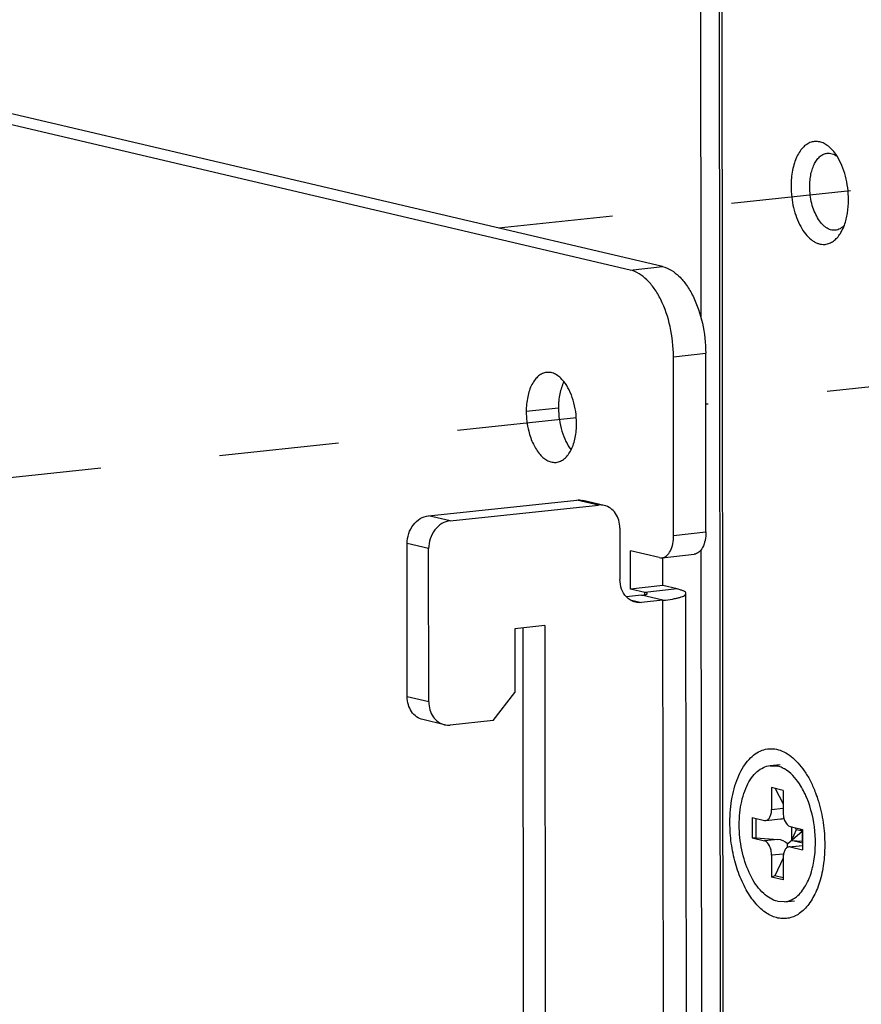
# Model space of a CAD drawing. Header units: millimetres. Extents: x 0 to 2731, y -3524 to -2222.
# Tile 188 of 221: x 1925 to 1957, y -2546 to -2508. Entities that reach past the tile are written whole.
import ezdxf

# ---------------------------------------------------------------- set-up
doc = ezdxf.new("R2010")
doc.units = ezdxf.units.MM
doc.header["$LTSCALE"] = 46.255
doc.linetypes.add('DASHED', pattern=[0.2, 0.1, -0.1])
doc.layers.add('00_COMPONENTS', color=7, linetype='CONTINUOUS')
doc.layers.add('50_ALL_DETAILS', color=7, linetype='CONTINUOUS')

msp = doc.modelspace()

# ---------------------------------------------------------------- linework, layer by layer
at = {"layer": '00_COMPONENTS', "color": 7}
for p, q in [((1951.081, -2448.928), (1951.153, -2519.472)), ((1951.813, -2458.972), (1951.973, -2615.987)), ((1951.925, -2459.295), (1952.084, -2615.717)), ((1948.429, -2517.674), (1920.08, -2511.024)), ((1949.676, -2517.542), (1921.326, -2510.892)), ((1950.107, -2527.941), (1950.1, -2521.028)), ((1951.354, -2527.808), (1951.347, -2520.896)), ((1940.626, -2527.183), (1946.362, -2526.573)), ((1941.46, -2527.379), (1947.196, -2526.769)), ((1947.425, -2526.783), (1946.592, -2526.587)), ((1948.028, -2527.668), (1948.03, -2529.643)), ((1939.802, -2534.184), (1939.796, -2528.259)), ((1940.636, -2534.38), (1940.63, -2528.455)), ((1948.442, -2530.018), (1948.44, -2528.537)), ((1949.552, -2528.798), (1948.44, -2528.537)), ((1949.657, -2528.805), (1950.904, -2528.672)), ((1951.162, -2528.509), (1951.202, -2567.505)), ((1949.689, -2529.886), (1949.688, -2528.805)), ((1949.689, -2529.886), (1948.442, -2530.018)), ((1948.998, -2530.149), (1948.442, -2530.018)), ((1950.245, -2530.016), (1949.689, -2529.886)), ((1950.618, -2565.741), (1950.582, -2530.191)), ((1948.86, -2530.258), (1948.281, -2530.32)), ((1949.694, -2530.454), (1948.863, -2530.542)), ((1945.122, -2531.434), (1943.959, -2531.557)), ((1943.959, -2531.557), (1943.961, -2534.026)), ((1944.327, -2569.257), (1944.289, -2531.522)), ((1945.122, -2531.434), (1945.161, -2569.453)), ((1943.131, -2535.102), (1943.961, -2534.026)), ((1941.239, -2535.265), (1940.405, -2535.069)), ((1943.131, -2535.102), (1941.468, -2535.279)), ((1953.838, -2536.847), (1954.225, -2536.806)), ((1953.839, -2536.853), (1954.116, -2536.866)), ((1953.894, -2537.702), (1953.895, -2538.542)), ((1954.339, -2537.807), (1953.894, -2537.702)), ((1954.033, -2537.735), (1954.34, -2538.331)), ((1954.339, -2537.807), (1954.34, -2538.646)), ((1953.145, -2538.859), (1953.146, -2539.649)), ((1953.145, -2538.859), (1953.618, -2538.97)), ((1953.29, -2538.893), (1953.29, -2539.639)), ((1953.618, -2538.97), (1953.67, -2538.973)), ((1953.67, -2538.974), (1954.239, -2538.913)), ((1954.509, -2539.877), (1955.074, -2539.381)), ((1954.618, -2539.205), (1955.091, -2539.316)), ((1954.66, -2539.205), (1954.66, -2539.744)), ((1954.852, -2539.329), (1954.66, -2539.744)), ((1954.812, -2539.25), (1954.852, -2539.329)), ((1955.091, -2539.385), (1954.852, -2539.329)), ((1955.074, -2539.381), (1954.987, -2539.292)), ((1955.074, -2539.381), (1955.081, -2539.315)), ((1955.074, -2539.381), (1955.091, -2539.635)), ((1955.074, -2539.381), (1955.075, -2539.776)), ((1955.091, -2539.316), (1955.092, -2540.106)), ((1953.146, -2539.649), (1953.29, -2539.639)), ((1953.146, -2539.649), (1953.619, -2539.76)), ((1953.29, -2539.639), (1954.143, -2539.705)), ((1955.091, -2539.845), (1954.66, -2539.744)), ((1954.66, -2539.744), (1955.075, -2539.776)), ((1954.567, -2539.992), (1955.091, -2539.936)), ((1954.619, -2539.995), (1954.567, -2539.993)), ((1954.619, -2539.995), (1955.092, -2540.106)), ((1955.075, -2539.776), (1955.091, -2539.815)), ((1953.897, -2540.319), (1953.898, -2541.159)), ((1954.342, -2540.435), (1954.027, -2541.118)), ((1954.342, -2540.424), (1954.343, -2541.263)), ((1954.027, -2541.118), (1953.898, -2541.159)), ((1954.343, -2541.263), (1953.898, -2541.159)), ((1954.342, -2541.192), (1954.027, -2541.118)), ((1954.121, -2542.099), (1954.398, -2542.112)), ((1954.399, -2542.118), (1954.786, -2542.077))]:
    msp.add_line(p, q, dxfattribs=at)
at = {"layer": '00_COMPONENTS', "color": 4}
for p, q in [((1948.429, -2517.674), (1949.676, -2517.542)), ((1950.1, -2521.028), (1951.347, -2520.896)), ((1945.653, -2523.015), (1944.406, -2523.148)), ((1947.196, -2526.769), (1946.362, -2526.573)), ((1941.46, -2527.379), (1940.626, -2527.183)), ((1950.107, -2527.941), (1951.354, -2527.808)), ((1940.63, -2528.455), (1939.796, -2528.259)), ((1950.245, -2530.016), (1948.998, -2530.149)), ((1948.998, -2530.236), (1948.998, -2530.149)), ((1948.425, -2530.44), (1948.863, -2530.542)), ((1949.694, -2530.454), (1948.86, -2530.258)), ((1949.73, -2566.004), (1949.694, -2530.454)), ((1940.636, -2534.38), (1939.802, -2534.184)), ((1953.895, -2538.542), (1954.34, -2538.494)), ((1954.143, -2539.705), (1953.619, -2539.76)), ((1954.619, -2539.995), (1955.091, -2539.945)), ((1954.357, -2540.27), (1953.897, -2540.319))]:
    msp.add_line(p, q, dxfattribs=at)
at = {"layer": '00_COMPONENTS', "color": 7}
for centre, radius, start, end in [((1955.613, -2513.307), 0.607, 96.5192, 103.9797), ((1955.613, -2513.302), 0.602, 96.0695, 96.5028), ((1955.908, -2516.077), 0.607, 268.1579, 275.5852), ((1955.908, -2516.082), 0.602, 275.6013, 276.0695), ((1953.91, -2537.739), 0.897, 71.9597, 76.7622), ((1953.781, -2538.036), 1.222, 60.064, 60.4604), ((1952.199, -2539.35), 3.306, 26.3221, 27.4164), ((1951.999, -2539.447), 3.528, 23.1493, 26.3008), ((1951.838, -2539.518), 3.703, 22.8511, 23.173), ((1951.811, -2539.529), 3.733, 22.566, 22.8511), ((1952.16, -2539.99), 3.419, 344.8397, 347.9071), ((1954.321, -2541.657), 1.12, 294.9701, 295.7704), ((1954.318, -2541.65), 1.128, 295.7698, 296.0969)]:
    msp.add_arc(centre, radius, start, end, dxfattribs=at)
for centre, major_axis, ratio, start_param, end_param in [((1954.141, -2538.421), (0.456, -0.27), 0.911488, -0.885721, -0.614034), ((1954.143, -2540.198), (0.456, -0.27), 0.911488, 1.280901, 2.066299), ((1954.143, -2540.198), (0.274, 0.506), 0.482805, -0.961691, -0.655213)]:
    msp.add_ellipse(centre, major_axis=major_axis, ratio=ratio, start_param=start_param, end_param=end_param, dxfattribs=at)
for points, knots in [([(1955.467, -2512.718), (1955.407, -2512.733), (1955.288, -2512.783), (1955.128, -2512.907), (1954.987, -2513.078), (1954.867, -2513.29), (1954.771, -2513.539), (1954.7, -2513.817), (1954.658, -2514.118), (1954.649, -2514.325), (1954.649, -2514.431)], [0, 0, 0, 0, 0.090992, 0.189167, 0.297634, 0.417783, 0.549571, 0.691886, 0.842837, 1, 1, 1, 1]), ([(1956.21, -2512.993), (1956.161, -2512.943), (1956.06, -2512.854), (1955.893, -2512.755), (1955.721, -2512.702), (1955.605, -2512.697), (1955.549, -2512.703)], [0, 0, 0, 0, 0.282301, 0.538875, 0.775128, 1, 1, 1, 1]), ([(1956.429, -2513.274), (1956.412, -2513.247), (1956.347, -2513.149), (1956.271, -2513.056), (1956.21, -2512.993)], [0, 0, 0, 0, 0.262314, 1, 1, 1, 1]), ([(1955.372, -2514.449), (1955.372, -2514.366), (1955.379, -2514.201), (1955.415, -2513.964), (1955.474, -2513.747), (1955.554, -2513.555), (1955.654, -2513.395), (1955.771, -2513.27), (1955.902, -2513.186), (1955.999, -2513.16), (1956.046, -2513.155)], [0, 0, 0, 0, 0.159592, 0.312336, 0.455526, 0.587121, 0.706076, 0.812733, 0.909281, 1, 1, 1, 1]), ([(1956.046, -2513.155), (1956.078, -2513.151), (1956.144, -2513.151), (1956.278, -2513.18), (1956.372, -2513.231), (1956.429, -2513.273)], [0, 0, 0, 0, 0.234123, 0.475308, 1, 1, 1, 1]), ([(1956.872, -2514.953), (1956.872, -2514.8), (1956.852, -2514.494), (1956.766, -2514.049), (1956.629, -2513.638), (1956.501, -2513.387), (1956.429, -2513.274)], [0, 0, 0, 0, 0.261764, 0.521786, 0.770611, 1, 1, 1, 1]), ([(1954.649, -2514.431), (1954.649, -2514.571), (1954.666, -2514.85), (1954.738, -2515.259), (1954.853, -2515.643), (1955.008, -2515.986), (1955.195, -2516.275), (1955.378, -2516.466), (1955.535, -2516.576), (1955.651, -2516.635), (1955.769, -2516.672), (1955.849, -2516.683), (1955.888, -2516.684)], [0, 0, 0, 0, 0.15103, 0.301595, 0.447109, 0.583437, 0.707352, 0.817112, 0.866845, 0.913488, 0.957609, 1, 1, 1, 1]), ([(1956.363, -2516.135), (1956.333, -2516.138), (1956.271, -2516.139), (1956.145, -2516.114), (1956.022, -2516.051), (1955.909, -2515.961), (1955.794, -2515.842), (1955.664, -2515.656), (1955.539, -2515.394), (1955.444, -2515.096), (1955.386, -2514.778), (1955.372, -2514.559), (1955.372, -2514.449)], [0, 0, 0, 0, 0.042369, 0.085891, 0.17992, 0.232038, 0.287904, 0.410805, 0.547333, 0.694133, 0.846702, 1, 1, 1, 1]), ([(1956.712, -2515.938), (1956.768, -2515.789), (1956.848, -2515.462), (1956.872, -2515.127), (1956.872, -2514.953)], [0, 0, 0, 0, 0.477995, 1, 1, 1, 1]), ([(1956.712, -2515.939), (1956.665, -2515.992), (1956.584, -2516.062), (1956.459, -2516.118), (1956.395, -2516.132), (1956.363, -2516.135)], [0, 0, 0, 0, 0.524681, 0.765869, 1, 1, 1, 1]), ([(1956.557, -2516.258), (1956.572, -2516.234), (1956.633, -2516.132), (1956.681, -2516.023), (1956.712, -2515.938)], [0, 0, 0, 0, 0.237879, 1, 1, 1, 1]), ([(1955.972, -2516.681), (1956.027, -2516.675), (1956.14, -2516.647), (1956.297, -2516.558), (1956.44, -2516.426), (1956.52, -2516.318), (1956.557, -2516.258)], [0, 0, 0, 0, 0.224875, 0.461129, 0.717703, 1, 1, 1, 1]), ([(1949.676, -2517.542), (1949.916, -2517.598), (1950.266, -2517.831), (1950.623, -2518.264), (1950.969, -2518.858), (1951.263, -2519.745), (1951.346, -2520.505), (1951.347, -2520.896)], [0, 0, 0, 0, 0.186907, 0.299733, 0.425169, 0.704553, 1, 1, 1, 1]), ([(1950.1, -2521.028), (1950.099, -2520.638), (1950.016, -2519.877), (1949.722, -2518.991), (1949.376, -2518.397), (1949.02, -2517.964), (1948.67, -2517.731), (1948.429, -2517.674)], [0, 0, 0, 0, 0.295447, 0.574831, 0.700267, 0.813093, 1, 1, 1, 1]), ([(1945.193, -2521.636), (1945.138, -2521.642), (1945.025, -2521.673), (1944.871, -2521.771), (1944.735, -2521.916), (1944.572, -2522.178), (1944.438, -2522.596), (1944.405, -2522.956), (1944.406, -2523.148)], [0, 0, 0, 0, 0.090816, 0.187464, 0.294229, 0.413325, 0.687728, 1, 1, 1, 1]), ([(1945.862, -2521.992), (1945.815, -2521.932), (1945.716, -2521.826), (1945.548, -2521.706), (1945.371, -2521.637), (1945.25, -2521.63), (1945.193, -2521.636)], [0, 0, 0, 0, 0.289513, 0.548319, 0.781571, 1, 1, 1, 1]), ([(1945.862, -2521.992), (1945.788, -2522.139), (1945.683, -2522.478), (1945.652, -2522.829), (1945.653, -2523.015)], [0, 0, 0, 0, 0.469286, 1, 1, 1, 1]), ([(1946.351, -2523.604), (1946.351, -2523.302), (1946.287, -2522.855), (1946.082, -2522.322), (1945.941, -2522.091), (1945.862, -2521.992)], [0, 0, 0, 0, 0.529641, 0.77763, 1, 1, 1, 1]), ([(1944.406, -2523.148), (1944.406, -2523.276), (1944.422, -2523.531), (1944.501, -2523.96), (1944.655, -2524.403), (1944.871, -2524.754), (1945.078, -2524.956), (1945.236, -2525.059), (1945.399, -2525.116), (1945.511, -2525.122), (1945.563, -2525.116)], [0, 0, 0, 0, 0.153335, 0.306077, 0.522558, 0.712002, 0.794367, 0.86858, 0.936174, 1, 1, 1, 1]), ([(1945.653, -2523.015), (1945.653, -2523.317), (1945.717, -2523.764), (1945.922, -2524.298), (1946.063, -2524.529), (1946.142, -2524.628)], [0, 0, 0, 0, 0.529641, 0.77763, 1, 1, 1, 1]), ([(1946.142, -2524.628), (1946.215, -2524.481), (1946.321, -2524.142), (1946.351, -2523.79), (1946.351, -2523.604)], [0, 0, 0, 0, 0.469286, 1, 1, 1, 1]), ([(1945.563, -2525.116), (1945.621, -2525.11), (1945.737, -2525.078), (1945.895, -2524.974), (1946.034, -2524.821), (1946.108, -2524.696), (1946.142, -2524.628)], [0, 0, 0, 0, 0.218434, 0.451691, 0.710461, 1, 1, 1, 1]), ([(1948.028, -2527.668), (1948.028, -2527.564), (1948.001, -2527.36), (1947.877, -2527.088), (1947.681, -2526.881), (1947.512, -2526.803), (1947.425, -2526.783)], [0, 0, 0, 0, 0.271091, 0.527873, 0.76907, 1, 1, 1, 1]), ([(1939.796, -2528.259), (1939.796, -2528.129), (1939.839, -2527.869), (1940.017, -2527.528), (1940.287, -2527.277), (1940.515, -2527.195), (1940.626, -2527.183)], [0, 0, 0, 0, 0.264651, 0.525492, 0.771711, 1, 1, 1, 1]), ([(1941.46, -2527.379), (1941.349, -2527.391), (1941.121, -2527.472), (1940.851, -2527.723), (1940.673, -2528.065), (1940.63, -2528.325), (1940.63, -2528.455)], [0, 0, 0, 0, 0.228289, 0.474508, 0.735349, 1, 1, 1, 1]), ([(1949.657, -2528.805), (1949.721, -2528.798), (1949.86, -2528.731), (1950, -2528.529), (1950.088, -2528.257), (1950.107, -2528.05), (1950.107, -2527.941)], [0, 0, 0, 0, 0.186112, 0.411524, 0.686779, 1, 1, 1, 1]), ([(1951.354, -2527.808), (1951.354, -2527.918), (1951.335, -2528.124), (1951.247, -2528.397), (1951.106, -2528.598), (1950.968, -2528.665), (1950.904, -2528.672)], [0, 0, 0, 0, 0.313221, 0.588476, 0.813888, 1, 1, 1, 1]), ([(1948.28, -2530.321), (1948.199, -2530.235), (1948.07, -2530.017), (1948.03, -2529.77), (1948.03, -2529.643)], [0, 0, 0, 0, 0.48221, 1, 1, 1, 1]), ([(1948.86, -2530.258), (1948.891, -2530.255), (1948.946, -2530.248), (1949.016, -2530.232), (1949.06, -2530.219), (1949.082, -2530.201), (1949.082, -2530.192)], [0, 0, 0, 0, 0.393575, 0.697512, 0.897721, 1, 1, 1, 1]), ([(1949.082, -2530.192), (1949.082, -2530.182), (1949.048, -2530.16), (1949.019, -2530.154), (1948.998, -2530.149)], [0, 0, 0, 0, 0.321908, 1, 1, 1, 1]), ([(1949.694, -2530.454), (1949.818, -2530.441), (1949.993, -2530.418), (1950.21, -2530.376), (1950.338, -2530.344), (1950.442, -2530.309), (1950.525, -2530.271), (1950.582, -2530.223), (1950.582, -2530.191)], [0, 0, 0, 0, 0.393364, 0.557656, 0.697258, 0.810777, 0.897776, 1, 1, 1, 1]), ([(1950.582, -2530.191), (1950.582, -2530.174), (1950.557, -2530.133), (1950.486, -2530.092), (1950.379, -2530.05), (1950.293, -2530.028), (1950.245, -2530.016)], [0, 0, 0, 0, 0.129246, 0.328735, 0.61895, 1, 1, 1, 1]), ([(1948.633, -2530.528), (1948.567, -2530.513), (1948.437, -2530.46), (1948.328, -2530.372), (1948.28, -2530.321)], [0, 0, 0, 0, 0.493251, 1, 1, 1, 1]), ([(1940.405, -2535.069), (1940.319, -2535.049), (1940.15, -2534.971), (1939.953, -2534.764), (1939.829, -2534.492), (1939.802, -2534.288), (1939.802, -2534.184)], [0, 0, 0, 0, 0.23093, 0.472127, 0.728909, 1, 1, 1, 1]), ([(1940.636, -2534.38), (1940.636, -2534.484), (1940.663, -2534.687), (1940.787, -2534.96), (1940.983, -2535.167), (1941.153, -2535.245), (1941.239, -2535.265)], [0, 0, 0, 0, 0.271091, 0.527873, 0.76907, 1, 1, 1, 1]), ([(1952.284, -2539.052), (1952.284, -2538.886), (1952.298, -2538.558), (1952.362, -2538.082), (1952.468, -2537.64), (1952.613, -2537.241), (1952.794, -2536.894), (1953.008, -2536.608), (1953.251, -2536.39), (1953.518, -2536.247), (1953.803, -2536.184), (1954.096, -2536.206), (1954.386, -2536.309), (1954.666, -2536.49), (1954.931, -2536.741), (1955.176, -2537.056), (1955.395, -2537.429), (1955.518, -2537.702), (1955.574, -2537.846)], [0, 0, 0, 0, 0.082285, 0.161533, 0.236573, 0.306472, 0.370631, 0.428907, 0.48177, 0.530444, 0.576932, 0.623731, 0.673265, 0.727359, 0.787044, 0.852628, 0.923843, 1, 1, 1, 1]), ([(1954.121, -2542.099), (1953.923, -2542.053), (1953.517, -2541.793), (1953.077, -2541.162), (1952.766, -2540.331), (1952.621, -2539.397), (1952.661, -2538.474), (1952.851, -2537.773), (1953.102, -2537.328), (1953.317, -2537.079), (1953.565, -2536.911), (1953.748, -2536.858), (1953.838, -2536.848)], [0, 0, 0, 0, 0.097063, 0.219105, 0.362739, 0.517034, 0.667557, 0.80114, 0.858984, 0.910567, 0.956845, 1, 1, 1, 1]), ([(1954.384, -2536.973), (1954.368, -2536.964), (1954.305, -2536.93), (1954.239, -2536.902), (1954.188, -2536.886)], [0, 0, 0, 0, 0.257913, 1, 1, 1, 1]), ([(1955.133, -2537.828), (1955.084, -2537.733), (1954.894, -2537.406), (1954.627, -2537.113), (1954.391, -2536.977)], [0, 0, 0, 0, 0.282447, 1, 1, 1, 1]), ([(1955.574, -2537.846), (1955.581, -2537.863), (1955.608, -2537.935), (1955.634, -2538.007), (1955.653, -2538.061)], [0, 0, 0, 0, 0.247906, 1, 1, 1, 1]), ([(1955.502, -2540.706), (1955.595, -2540.277), (1955.629, -2539.38), (1955.428, -2538.506), (1955.258, -2538.097)], [0, 0, 0, 0, 0.497942, 1, 1, 1, 1]), ([(1955.653, -2538.061), (1955.657, -2538.075), (1955.675, -2538.13), (1955.693, -2538.184), (1955.705, -2538.226)], [0, 0, 0, 0, 0.248689, 1, 1, 1, 1]), ([(1955.705, -2538.226), (1955.787, -2538.497), (1955.91, -2539.056), (1955.953, -2539.626), (1955.953, -2539.913)], [0, 0, 0, 0, 0.496694, 1, 1, 1, 1]), ([(1953.67, -2538.973), (1953.702, -2538.97), (1953.772, -2538.937), (1953.842, -2538.836), (1953.886, -2538.699), (1953.895, -2538.596), (1953.895, -2538.542)], [0, 0, 0, 0, 0.186374, 0.411677, 0.687609, 1, 1, 1, 1]), ([(1954.34, -2538.646), (1954.34, -2538.711), (1954.355, -2538.839), (1954.42, -2539.042), (1954.529, -2539.184), (1954.618, -2539.205)], [0, 0, 0, 0, 0.29816, 0.580813, 1, 1, 1, 1]), ([(1954.794, -2542.672), (1954.726, -2542.704), (1954.585, -2542.753), (1954.362, -2542.778), (1954.136, -2542.753), (1953.91, -2542.678), (1953.689, -2542.556), (1953.475, -2542.389), (1953.271, -2542.18), (1953.08, -2541.931), (1952.905, -2541.647), (1952.69, -2541.217), (1952.478, -2540.618), (1952.321, -2539.85), (1952.284, -2539.319), (1952.284, -2539.052)], [0, 0, 0, 0, 0.044294, 0.087811, 0.132026, 0.178307, 0.227741, 0.281054, 0.338627, 0.400533, 0.466606, 0.536481, 0.685357, 0.84196, 1, 1, 1, 1]), ([(1953.897, -2540.319), (1953.897, -2540.254), (1953.882, -2540.126), (1953.816, -2539.923), (1953.707, -2539.781), (1953.619, -2539.76)], [0, 0, 0, 0, 0.29816, 0.580813, 1, 1, 1, 1]), ([(1954.567, -2539.992), (1954.534, -2539.995), (1954.465, -2540.028), (1954.395, -2540.129), (1954.351, -2540.266), (1954.342, -2540.369), (1954.342, -2540.424)], [0, 0, 0, 0, 0.186374, 0.411677, 0.687609, 1, 1, 1, 1]), ([(1955.953, -2539.913), (1955.953, -2539.953), (1955.951, -2540.112), (1955.943, -2540.27), (1955.933, -2540.389)], [0, 0, 0, 0, 0.25246, 1, 1, 1, 1]), ([(1955.933, -2540.389), (1955.932, -2540.402), (1955.927, -2540.456), (1955.922, -2540.509), (1955.917, -2540.549)], [0, 0, 0, 0, 0.251212, 1, 1, 1, 1]), ([(1955.917, -2540.549), (1955.889, -2540.794), (1955.822, -2541.151), (1955.674, -2541.595), (1955.542, -2541.888), (1955.389, -2542.146), (1955.216, -2542.364), (1955.026, -2542.539), (1954.885, -2542.628), (1954.814, -2542.663)], [0, 0, 0, 0, 0.29878, 0.437251, 0.56713, 0.687968, 0.799818, 0.903358, 1, 1, 1, 1]), ([(1954.857, -2541.922), (1955.002, -2541.808), (1955.256, -2541.479), (1955.401, -2541.097), (1955.459, -2540.884)], [0, 0, 0, 0, 0.454103, 1, 1, 1, 1]), ([(1954.634, -2542.055), (1954.654, -2542.047), (1954.732, -2542.01), (1954.806, -2541.962), (1954.857, -2541.922)], [0, 0, 0, 0, 0.243175, 1, 1, 1, 1]), ([(1954.399, -2542.117), (1954.459, -2542.11), (1954.539, -2542.092), (1954.615, -2542.063), (1954.634, -2542.055)], [0, 0, 0, 0, 0.746036, 1, 1, 1, 1])]:
    msp.add_open_spline(points, degree=3, knots=knots, dxfattribs=at)
for points in [[(1946.362, -2526.573), (1946.438, -2526.565), (1946.517, -2526.57), (1946.592, -2526.587)], [(1947.425, -2526.783), (1947.351, -2526.765), (1947.272, -2526.761), (1947.196, -2526.769)], [(1949.552, -2528.798), (1949.586, -2528.806), (1949.622, -2528.808), (1949.657, -2528.805)], [(1948.863, -2530.542), (1948.786, -2530.55), (1948.708, -2530.546), (1948.633, -2530.528)], [(1941.239, -2535.265), (1941.314, -2535.282), (1941.392, -2535.287), (1941.468, -2535.279)]]:
    msp.add_open_spline(points, degree=3, dxfattribs=at)
at = {"layer": '50_ALL_DETAILS', "color": 7, "linetype": 'DASHED'}
for p, q in [((1956.947, -2514.612), (1943.329, -2516.053)), ((1979.045, -2519.94), (1951.349, -2522.87)), ((1946.344, -2523.399), (1918.669, -2526.327))]:
    msp.add_line(p, q, dxfattribs=at)

doc.saveas('drawing.dxf')
